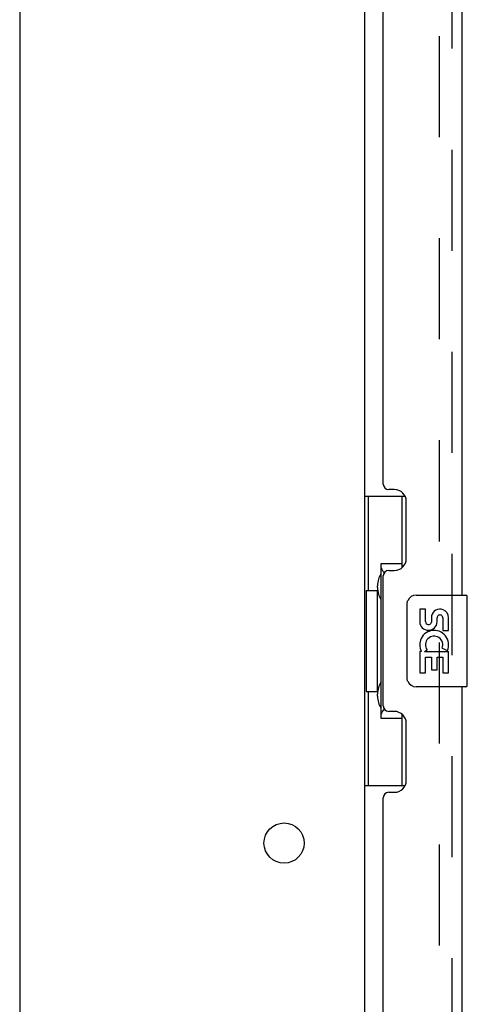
# Model space of a CAD drawing. Header units: inches. Extents: x 0 to 200, y 0 to 129.
# Tile 38 of 98: x 28.49 to 33.35, y 53.59 to 64.3. Entities that reach past the tile are written whole.
import ezdxf

# ---------------------------------------------------------------- set-up
doc = ezdxf.new("R2010")
doc.units = ezdxf.units.IN
doc.header["$LTSCALE"] = 11
doc.header["$MEASUREMENT"] = 0
doc.linetypes.add('HIDDEN', pattern=[0.2, 0.1, -0.1])
doc.layers.get('0').update_dxf_attribs({"linetype": 'CONTINUOUS'})
doc.layers.add('DEFAULT_2', color=8, linetype='HIDDEN')
doc.layers.add('DOOR_ASSEMBLY', color=7, linetype='CONTINUOUS')

msp = doc.modelspace()

# ---------------------------------------------------------------- linework, layer by layer
at = {"color": 3, "linetype": 'Continuous'}
for p, q in [((32.236, 79.344), (32.236, 18.24)), ((28.486, 79.292), (28.486, 16.917))]:
    msp.add_line(p, q, dxfattribs=at)
msp.add_circle((31.361, 55.342), 0.219, dxfattribs=at)
at = {"layer": 'DEFAULT_2', "color": 8, "linetype": 'HIDDEN'}
msp.add_line((33.048, 79.526), (33.048, 18.058), dxfattribs=at)
at = {"layer": 'DOOR_ASSEMBLY', "color": 8, "linetype": 'HIDDEN'}
msp.add_line((33.19, 17.789), (33.19, 79.796), dxfattribs=at)
at = {"layer": 'DOOR_ASSEMBLY', "color": 3, "linetype": 'Continuous'}
for p, q in [((33.294, 74.542), (33.294, 58.042)), ((32.44, 59.25), (32.44, 73.335)), ((32.56, 59.19), (32.5, 59.19)), ((32.69, 58.44), (32.69, 59.06)), ((32.5, 58.31), (32.56, 58.31)), ((32.44, 56.835), (32.44, 58.25)), ((33.294, 57.042), (33.294, 40.542)), ((32.56, 56.775), (32.5, 56.775)), ((32.69, 56.025), (32.69, 56.645)), ((32.44, 41.75), (32.44, 55.835)), ((32.5, 55.895), (32.56, 55.895))]:
    msp.add_line(p, q, dxfattribs=at)
at = {"layer": 'DOOR_ASSEMBLY', "color": 7, "linetype": 'Continuous'}
for p, q in [((32.236, 59.117), (32.676, 59.117)), ((32.275, 59.117), (32.275, 58.092)), ((32.64, 59.117), (32.64, 58.337)), ((32.413, 58.382), (32.413, 56.702)), ((32.64, 58.382), (32.413, 58.382)), ((32.253, 58.092), (32.253, 56.992)), ((32.253, 58.092), (32.376, 58.092)), ((32.376, 58.122), (32.376, 58.143)), ((32.376, 56.992), (32.376, 58.092)), ((32.799, 58.042), (33.339, 58.042)), ((33.354, 57.057), (33.354, 58.027)), ((32.699, 57.142), (32.699, 57.942)), ((32.836, 57.888), (32.836, 57.752)), ((32.899, 57.888), (32.836, 57.888)), ((32.899, 57.752), (32.899, 57.888)), ((32.964, 57.814), (32.964, 57.745)), ((33.025, 57.752), (33.025, 57.794)), ((33.088, 57.794), (33.088, 57.657)), ((33.151, 57.657), (33.151, 57.794)), ((33.088, 57.657), (33.151, 57.657)), ((32.889, 57.427), (32.916, 57.446)), ((33.08, 57.463), (33.138, 57.438)), ((32.836, 57.427), (32.836, 57.196)), ((32.854, 57.427), (32.836, 57.427)), ((32.889, 57.427), (33.151, 57.427)), ((32.899, 57.196), (32.899, 57.364)), ((32.899, 57.364), (32.964, 57.364)), ((32.964, 57.364), (32.964, 57.228)), ((33.025, 57.228), (33.025, 57.364)), ((33.025, 57.364), (33.088, 57.364)), ((33.088, 57.364), (33.088, 57.196)), ((33.151, 57.196), (33.151, 57.427)), ((32.964, 57.228), (33.025, 57.228)), ((32.836, 57.196), (32.899, 57.196)), ((33.088, 57.196), (33.151, 57.196)), ((33.339, 57.042), (32.799, 57.042)), ((32.253, 56.992), (32.376, 56.992)), ((32.275, 56.992), (32.275, 55.967)), ((32.376, 56.941), (32.376, 56.962)), ((32.413, 56.702), (32.64, 56.702)), ((32.64, 56.747), (32.64, 55.967)), ((32.236, 55.967), (32.676, 55.967))]:
    msp.add_line(p, q, dxfattribs=at)
for points in [[(32.413, 58.358), (32.413, 58.355), (32.413, 58.351), (32.414, 58.347), (32.415, 58.343), (32.417, 58.338), (32.419, 58.333), (32.422, 58.328), (32.425, 58.322), (32.428, 58.315), (32.432, 58.308), (32.436, 58.301), (32.441, 58.293), (32.446, 58.285), (32.449, 58.281)], [(32.699, 57.942), (32.699, 57.948), (32.699, 57.955), (32.7, 57.961), (32.702, 57.967), (32.703, 57.973), (32.705, 57.978)], [(32.705, 57.106), (32.703, 57.112), (32.702, 57.117), (32.7, 57.123), (32.699, 57.13), (32.699, 57.136), (32.699, 57.142)], [(32.449, 56.803), (32.446, 56.799), (32.441, 56.791), (32.436, 56.783), (32.432, 56.776), (32.428, 56.769), (32.425, 56.763), (32.422, 56.757), (32.419, 56.751), (32.417, 56.746), (32.415, 56.741), (32.414, 56.737), (32.413, 56.733), (32.413, 56.729), (32.413, 56.726)]]:
    msp.add_lwpolyline(points, dxfattribs=at)
at = {"layer": 'DOOR_ASSEMBLY', "color": 3, "linetype": 'Continuous'}
for centre, radius, start, end in [((32.5, 59.25), 0.06, 180, 270), ((32.56, 59.06), 0.13, 0, 90), ((32.56, 58.44), 0.13, 270, 360), ((32.5, 58.25), 0.06, 90, 180), ((32.5, 56.835), 0.06, 180, 270), ((32.56, 56.645), 0.13, 0, 90), ((32.56, 56.025), 0.13, 270, 360), ((32.5, 55.835), 0.06, 90, 180)]:
    msp.add_arc(centre, radius, start, end, dxfattribs=at)
at = {"layer": 'DOOR_ASSEMBLY', "color": 7, "linetype": 'Continuous'}
for centre, radius, start, end in [((32.799, 57.942), 0.1, 90, 158.7946), ((33.339, 58.027), 0.015, 0, 90), ((33.056, 57.794), 0.0943, 68.6999, 167.4338), ((33.056, 57.794), 0.0943, 0, 68.6704), ((33.056, 57.794), 0.0314, 0, 180.0485), ((32.931, 57.752), 0.0943, 180, 360), ((32.993, 57.5), 0.157, 336.5966, 161.8791), ((32.931, 57.752), 0.0314, 180, 261.2295), ((32.93, 57.756), 0.0362, 263.4285, 341.7628), ((32.99, 57.5), 0.154, 161.4199, 206.1963), ((32.993, 57.5), 0.0943, 336.5966, 215.1122), ((32.993, 57.5), 0.157, 205.737, 207.8532), ((32.799, 57.142), 0.1, 201.205, 270), ((33.339, 57.057), 0.015, 270, 360)]:
    msp.add_arc(centre, radius, start, end, dxfattribs=at)
for centre, start_param, end_param in [((32.48, 58.133), 0.699287, 1.51401), ((32.48, 58.133), -4.655602, -3.84088), ((32.48, 56.952), 0.699287, 1.51401), ((32.48, 56.952), -4.655602, -3.84088)]:
    msp.add_ellipse(centre, major_axis=(0, 0.18), ratio=0.579493, start_param=start_param, end_param=end_param, dxfattribs=at)

doc.saveas('drawing.dxf')
